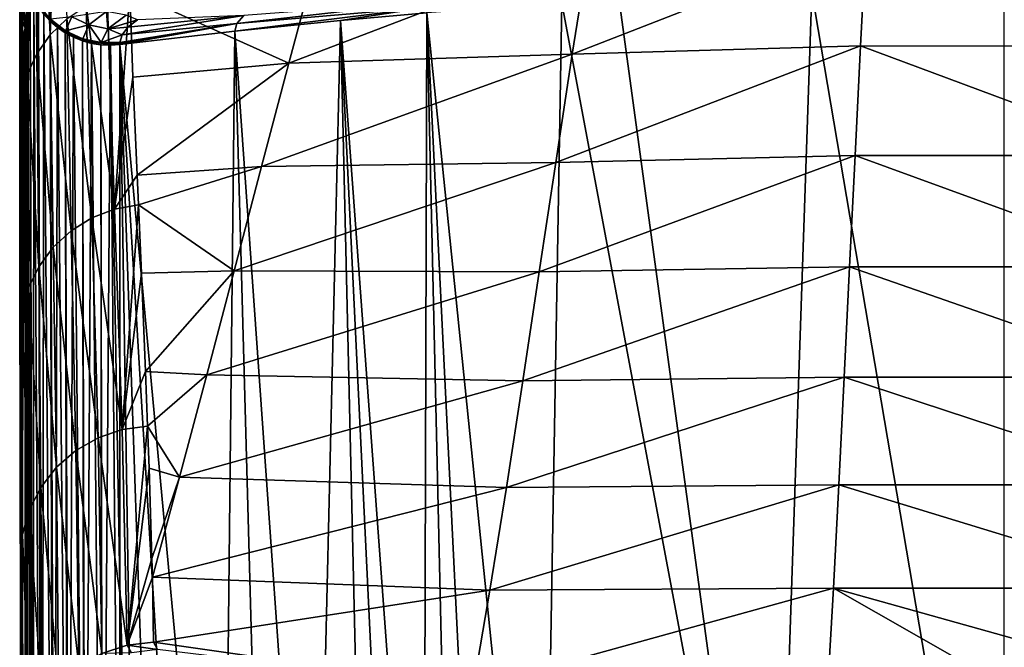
# Model space of a CAD drawing. Header units: metres. Extents: x -90 to 304, y -90 to 74.
# Tile 40 of 256: x -12 to 0, y -84 to -77. Entities that reach past the tile are written whole.
import ezdxf

# ---------------------------------------------------------------- set-up
doc = ezdxf.new("R2010")
doc.units = ezdxf.units.M
doc.layers.add('solid_21662050_350', color=7, linetype='CONTINUOUS')

msp = doc.modelspace()

# ---------------------------------------------------------------- linework, layer by layer
at = {"layer": 'solid_21662050_350'}
for points in [[(-11.22527, -76.915504, -41.585567), (-11.237732, -74.526871, -23.548239), (-11.134132, -74.415695, -23.562893)], [(-11.22527, -76.915504, -41.585567), (-11.134132, -74.415695, -23.562893), (-11.030757, -76.726181, -41.611183)], [(-11.22527, -76.915504, -41.585567), (-11.329401, -74.647903, -23.532282), (-11.237732, -74.526871, -23.548239)], [(-11.382338, -77.136337, -41.555611), (-11.408189, -74.77755, -23.515186), (-11.329401, -74.647903, -23.532282)], [(-11.382338, -77.136337, -41.555611), (-11.329401, -74.647903, -23.532282), (-11.22527, -76.915504, -41.585567)], [(-11.496857, -77.381508, -41.522278), (-11.473281, -74.914459, -23.497128), (-11.408189, -74.77755, -23.515186)], [(-11.496857, -77.381508, -41.522278), (-11.408189, -74.77755, -23.515186), (-11.382338, -77.136337, -41.555611)], [(-11.496857, -77.381508, -41.522278), (-11.524003, -75.05722, -23.478294), (-11.473281, -74.914459, -23.497128)], [(-11.56511, -77.643059, -41.486656), (-11.559831, -75.204353, -23.458881), (-11.524003, -75.05722, -23.478294)], [(-11.56511, -77.643059, -41.486656), (-11.524003, -75.05722, -23.478294), (-11.496857, -77.381508, -41.522278)], [(-11.56511, -77.643059, -41.486656), (-11.580391, -75.354324, -23.439089), (-11.559831, -75.204353, -23.458881)], [(-11.580391, -75.354324, -23.439089), (-11.585285, -77.062752, -35.165993), (-11.585377, -76.671547, -32.23436)], [(-11.580391, -75.354324, -23.439089), (-11.585139, -77.45607, -38.09021), (-11.585285, -77.062752, -35.165993)], [(-11.580391, -75.354324, -23.439089), (-11.584928, -77.858803, -41.057034), (-11.585139, -77.45607, -38.09021)], [(-11.580391, -75.354324, -23.439089), (-11.584895, -77.910973, -41.439392), (-11.584928, -77.858803, -41.057034)], [(-11.56511, -77.643059, -41.486656), (-11.584895, -77.910973, -41.439392), (-11.580391, -75.354324, -23.439089)], [(-5.08338, -77.139648, -50.495956), (-1.627266, -75.795242, -42.523338), (-1.692307, -77.045486, -50.772289)], [(-5.08338, -77.139648, -50.495956), (-4.886657, -75.898575, -42.212387), (-1.627266, -75.795242, -42.523338)], [(1.709289, -77.045753, -50.771812), (-1.692307, -77.045486, -50.772289), (-1.627266, -75.795242, -42.523338)], [(1.643595, -75.79554, -42.522781), (1.709289, -77.045753, -50.771812), (-1.627266, -75.795242, -42.523338)], [(-11.585454, -75.892387, -26.349766), (-11.519543, -76.835228, -4.829356), (-11.528443, -76.654488, -7.329543)], [(-11.585454, -75.892387, -26.349766), (-11.585427, -76.281166, -29.291395), (-11.519543, -76.835228, -4.829356)], [(-8.419667, -77.245865, -49.368507), (-4.886657, -75.898575, -42.212387), (-5.08338, -77.139648, -50.495956)], [(-8.419667, -77.245865, -49.368507), (-8.095269, -76.048798, -41.188297), (-4.886657, -75.898575, -42.212387)], [(-10.291267, -76.402832, -41.657433), (-8.095269, -76.048798, -41.188297), (-8.419667, -77.245865, -49.368507)], [(-11.585427, -76.281166, -29.291395), (-11.585377, -76.671547, -32.23436), (-11.519543, -76.835228, -4.829356)], [(-11.463202, -76.381691, 1.007556), (-11.488342, -76.549355, -0.897756), (-11.43982, -89.157227, -95.573044)], [(-11.463202, -76.381691, 1.007556), (-11.43982, -89.157227, -95.573044), (-11.426527, -89.186668, -95.569168)], [(-11.420181, -76.484123, 1.021128), (-11.463202, -76.381691, 1.007556), (-11.426527, -89.186668, -95.569168)], [(-10.555668, -76.465439, -41.64621), (-10.291267, -76.402832, -41.657433), (-10.468558, -78.963425, -59.728622)], [(-10.468558, -78.963425, -59.728622), (-10.291267, -76.402832, -41.657433), (-10.252421, -77.411133, -49.04686)], [(-10.252421, -77.411133, -49.04686), (-10.291267, -76.402832, -41.657433), (-8.419667, -77.245865, -49.368507)], [(-2.264675, -76.409653, 1.011456), (-4.531853, -76.501923, 1.023604), (-2.717927, -89.78553, -100.483963)], [(-2.264675, -76.409653, 1.011456), (-2.717927, -89.78553, -100.483963), (0, -89.740639, -100.48468)], [(-2.264675, -76.409653, 1.011456), (0, -89.740639, -100.48468), (0, -76.378944, 1.007414)], [(-11.488342, -76.549355, -0.897756), (-11.498616, -76.613358, -1.720772), (-11.494196, -88.992317, -95.594757)], [(-11.488342, -76.549355, -0.897756), (-11.494196, -88.992317, -95.594757), (-11.43982, -89.157227, -95.573044)], [(-11.420181, -76.484123, 1.021128), (-11.426527, -89.186668, -95.569168), (-11.335412, -89.341309, -95.548805)], [(-11.365646, -76.581001, 1.033964), (-11.420181, -76.484123, 1.021128), (-11.335412, -89.341309, -95.548805)], [(-11.362307, -76.559189, 1.237427), (-11.363398, -76.565369, 1.178898), (-11.223004, -76.736717, 1.201298)], [(-11.363398, -76.565369, 1.178898), (-11.30043, -76.671158, 1.045908), (-11.225366, -76.753448, 1.056808)], [(-11.223004, -76.736717, 1.201298), (-11.363398, -76.565369, 1.178898), (-11.225366, -76.753448, 1.056808)], [(-11.221704, -76.730301, 1.259043), (-11.362307, -76.559189, 1.237427), (-11.223004, -76.736717, 1.201298)], [(-11.030757, -76.726181, -41.611183), (-10.805113, -76.574516, -41.631615), (-10.735983, -79.067039, -59.714146)], [(-10.805113, -76.574516, -41.631615), (-10.555668, -76.465439, -41.64621), (-10.468558, -78.963425, -59.728622)], [(-10.805113, -76.574516, -41.631615), (-10.468558, -78.963425, -59.728622), (-10.735983, -79.067039, -59.714146)], [(-6.717069, -76.519028, 2.082504), (-8.949801, -76.68856, 2.45604), (-9.031136, -76.779503, 1.765299)], [(-6.717069, -76.519028, 2.082504), (-9.031136, -76.779503, 1.765299), (-6.778113, -76.58728, 1.564083)], [(-5.208396, -76.541397, 1.028801), (-6.795702, -76.655609, 1.043837), (-5.436296, -89.920311, -100.481789)], [(-5.208396, -76.541397, 1.028801), (-5.436296, -89.920311, -100.481789), (-2.717927, -89.78553, -100.483963)], [(-4.531853, -76.501923, 1.023604), (-5.208396, -76.541397, 1.028801), (-2.717927, -89.78553, -100.483963)], [(-11.585377, -76.671547, -32.23436), (-11.585285, -77.062752, -35.165993), (-11.519543, -76.835228, -4.829356)], [(-11.530478, -76.669052, -4.821609), (-11.528443, -76.654488, -7.329543), (-11.519543, -76.835228, -4.829356)], [(-11.530478, -76.669052, -4.821609), (-11.519543, -76.835228, -4.829356), (-11.509901, -76.695641, -2.838326)], [(-11.498616, -76.613358, -1.720772), (-11.509901, -76.695641, -2.838326), (-11.502091, -88.955254, -95.599632)], [(-11.498616, -76.613358, -1.720772), (-11.502091, -88.955254, -95.599632), (-11.494196, -88.992317, -95.594757)], [(-11.365646, -76.581001, 1.033964), (-11.335412, -89.341309, -95.548805), (-11.319507, -89.362778, -95.545982)], [(-11.30043, -76.671158, 1.045908), (-11.365646, -76.581001, 1.033964), (-11.319507, -89.362778, -95.545982)], [(-11.30043, -76.671158, 1.045908), (-11.319507, -89.362778, -95.545982), (-11.1937, -89.498993, -95.528046)], [(-11.225366, -76.753448, 1.056808), (-11.30043, -76.671158, 1.045908), (-11.1937, -89.498993, -95.528046)], [(-10.97075, -76.701393, 2.546279), (-10.770961, -76.798264, 2.53057), (-10.563842, -76.641273, 3.760769)], [(-10.563842, -76.641273, 3.760769), (-10.770961, -76.798264, 2.53057), (-10.549622, -76.841942, 2.556803)], [(-10.563842, -76.641273, 3.760769), (-10.549622, -76.841942, 2.556803), (-10.331536, -76.682495, 3.807013)], [(-10.549622, -76.841942, 2.556803), (-10.200321, -76.736122, 3.361497), (-10.331536, -76.682495, 3.807013)], [(-10.380158, -76.912544, 1.985566), (-9.031136, -76.779503, 1.765299), (-8.949801, -76.68856, 2.45604)], [(-10.311696, -76.823631, 2.676184), (-10.380158, -76.912544, 1.985566), (-8.949801, -76.68856, 2.45604)], [(-10.200321, -76.736122, 3.361497), (-10.311696, -76.823631, 2.676184), (-8.949801, -76.68856, 2.45604)], [(-6.778113, -76.58728, 1.564083), (-9.054594, -76.870522, 1.072131), (-7.809871, -76.744469, 1.055536)], [(-6.778113, -76.58728, 1.564083), (-9.031136, -76.779503, 1.765299), (-9.054594, -76.870522, 1.072131)], [(-6.778113, -76.58728, 1.564083), (-7.809871, -76.744469, 1.055536), (-6.795702, -76.655609, 1.043837)], [(-6.795702, -76.655609, 1.043837), (-7.809871, -76.744469, 1.055536), (-6.83517, -89.998268, -100.278778)], [(-6.795702, -76.655609, 1.043837), (-6.83517, -89.998268, -100.278778), (-6.490334, -89.981873, -100.367195)], [(-6.795702, -76.655609, 1.043837), (-6.140689, -89.963287, -100.43058), (-5.436296, -89.920311, -100.481789)], [(-6.795702, -76.655609, 1.043837), (-6.490334, -89.981873, -100.367195), (-6.140689, -89.963287, -100.43058)], [(-11.509901, -76.695641, -2.838326), (-11.519543, -76.835228, -4.829356), (-11.502091, -88.955254, -95.599632)], [(-11.223004, -76.736717, 1.201298), (-11.225366, -76.753448, 1.056808), (-11.141413, -76.82682, 1.066523)], [(-11.225366, -76.753448, 1.056808), (-11.1937, -89.498993, -95.528046), (-11.17783, -89.512917, -95.526215)], [(-11.141413, -76.82682, 1.066523), (-11.225366, -76.753448, 1.056808), (-11.17783, -89.512917, -95.526215)], [(-11.22527, -76.915504, -41.585567), (-11.030757, -76.726181, -41.611183), (-10.979296, -79.218056, -59.692783)], [(-11.221704, -76.730301, 1.259043), (-11.223004, -76.736717, 1.201298), (-11.047544, -76.872627, 1.219063)], [(-11.223004, -76.736717, 1.201298), (-11.141413, -76.82682, 1.066523), (-11.049644, -76.890327, 1.07493)], [(-11.047544, -76.872627, 1.219063), (-11.223004, -76.736717, 1.201298), (-11.049644, -76.890327, 1.07493)], [(-10.97075, -76.701393, 2.546279), (-11.221704, -76.730301, 1.259043), (-11.046129, -76.865982, 1.275857)], [(-11.046129, -76.865982, 1.275857), (-11.221704, -76.730301, 1.259043), (-11.047544, -76.872627, 1.219063)], [(-10.97075, -76.701393, 2.546279), (-11.046129, -76.865982, 1.275857), (-10.770961, -76.798264, 2.53057)], [(-10.770961, -76.798264, 2.53057), (-11.046129, -76.865982, 1.275857), (-10.844457, -76.959373, 1.287001)], [(-11.030757, -76.726181, -41.611183), (-10.735983, -79.067039, -59.714146), (-10.979296, -79.218056, -59.692783)], [(-10.770961, -76.798264, 2.53057), (-10.844457, -76.959373, 1.287001), (-10.626873, -77.005745, 1.291985)], [(-10.770961, -76.798264, 2.53057), (-10.626873, -77.005745, 1.291985), (-10.549622, -76.841942, 2.556803)], [(-10.549622, -76.841942, 2.556803), (-10.311696, -76.823631, 2.676184), (-10.200321, -76.736122, 3.361497)], [(-9.031136, -76.779503, 1.765299), (-10.405617, -77.028633, 1.092947), (-9.054594, -76.870522, 1.072131)], [(-10.405606, -77.019447, 1.164162), (-10.405617, -77.028633, 1.092947), (-9.031136, -76.779503, 1.765299)], [(-10.405612, -77.009895, 1.236998), (-10.405606, -77.019447, 1.164162), (-9.031136, -76.779503, 1.765299)], [(-10.405576, -77.006325, 1.264273), (-10.405612, -77.009895, 1.236998), (-9.031136, -76.779503, 1.765299)], [(-10.405493, -77.002754, 1.291641), (-10.405576, -77.006325, 1.264273), (-9.031136, -76.779503, 1.765299)], [(-10.380158, -76.912544, 1.985566), (-10.405493, -77.002754, 1.291641), (-9.031136, -76.779503, 1.765299)], [(-7.809871, -76.744469, 1.055536), (-9.054594, -76.870522, 1.072131), (-8.125107, -90.038139, -99.686935)], [(-7.809871, -76.744469, 1.055536), (-8.125107, -90.038139, -99.686935), (-7.501734, -90.023697, -100.028969)], [(-7.809871, -76.744469, 1.055536), (-7.173002, -90.012268, -100.16581), (-6.83517, -89.998268, -100.278778)], [(-7.809871, -76.744469, 1.055536), (-7.501734, -90.023697, -100.028969), (-7.173002, -90.012268, -100.16581)], [(-11.585285, -77.062752, -35.165993), (-11.585139, -77.45607, -38.09021), (-11.519543, -76.835228, -4.829356)], [(-11.585139, -77.45607, -38.09021), (-11.584928, -77.858803, -41.057034), (-11.519543, -76.835228, -4.829356)], [(-11.584928, -77.858803, -41.057034), (-11.584895, -77.910973, -41.439392), (-11.519543, -76.835228, -4.829356)], [(-11.584895, -77.910973, -41.439392), (-11.584633, -78.284065, -44.159222), (-11.519543, -76.835228, -4.829356)], [(-11.584633, -78.284065, -44.159222), (-11.584231, -78.745735, -47.491135), (-11.519543, -76.835228, -4.829356)], [(-11.584231, -78.745735, -47.491135), (-11.583685, -79.25798, -51.144165), (-11.519543, -76.835228, -4.829356)], [(-11.583685, -79.25798, -51.144165), (-11.582962, -79.82769, -55.157139), (-11.519543, -76.835228, -4.829356)], [(-11.582962, -79.82769, -55.157139), (-11.582053, -80.453514, -59.514893), (-11.519543, -76.835228, -4.829356)], [(-11.582053, -80.453514, -59.514893), (-11.580939, -81.143654, -64.272324), (-11.519543, -76.835228, -4.829356)], [(-11.580939, -81.143654, -64.272324), (-11.579642, -81.896484, -69.426453), (-11.519543, -76.835228, -4.829356)], [(-11.579642, -81.896484, -69.426453), (-11.578197, -82.720512, -75.056793), (-11.519543, -76.835228, -4.829356)], [(-11.578197, -82.720512, -75.056793), (-11.577578, -83.077133, -77.495789), (-11.519543, -76.835228, -4.829356)], [(-11.577578, -83.077133, -77.495789), (-11.576684, -83.621216, -81.239471), (-11.519543, -76.835228, -4.829356)], [(-11.576684, -83.621216, -81.239471), (-11.575255, -84.60157, -88.064415), (-11.519543, -76.835228, -4.829356)], [(-11.575255, -84.60157, -88.064415), (-11.574144, -85.660088, -95.621498), (-11.519543, -76.835228, -4.829356)], [(-11.574144, -85.660088, -95.621498), (-11.519543, -88.788254, -95.62162), (-11.519543, -76.835228, -4.829356)], [(-11.502091, -88.955254, -95.599632), (-11.519543, -76.835228, -4.829356), (-11.519543, -88.788254, -95.62162)], [(-11.382338, -77.136337, -41.555611), (-11.22527, -76.915504, -41.585567), (-11.190011, -79.411201, -59.665283)], [(-11.22527, -76.915504, -41.585567), (-10.979296, -79.218056, -59.692783), (-11.190011, -79.411201, -59.665283)], [(-11.141413, -76.82682, 1.066523), (-11.17783, -89.512917, -95.526215), (-11.021247, -89.622971, -95.511726)], [(-11.049644, -76.890327, 1.07493), (-11.141413, -76.82682, 1.066523), (-11.021247, -89.622971, -95.511726)], [(-11.047544, -76.872627, 1.219063), (-11.049644, -76.890327, 1.07493), (-10.951234, -76.943161, 1.081924)], [(-11.049644, -76.890327, 1.07493), (-11.021247, -89.622971, -95.511726), (-11.007713, -89.630508, -95.510735)], [(-10.951234, -76.943161, 1.081924), (-11.049644, -76.890327, 1.07493), (-11.007713, -89.630508, -95.510735)], [(-11.046129, -76.865982, 1.275857), (-11.047544, -76.872627, 1.219063), (-10.84589, -76.966217, 1.231295)], [(-11.047544, -76.872627, 1.219063), (-10.951234, -76.943161, 1.081924), (-10.847437, -76.984642, 1.087417)], [(-10.84589, -76.966217, 1.231295), (-11.047544, -76.872627, 1.219063), (-10.847437, -76.984642, 1.087417)], [(-10.844457, -76.959373, 1.287001), (-11.046129, -76.865982, 1.275857), (-10.84589, -76.966217, 1.231295)], [(-10.549622, -76.841942, 2.556803), (-10.626873, -77.005745, 1.291985), (-10.380158, -76.912544, 1.985566)], [(-10.626873, -77.005745, 1.291985), (-10.405493, -77.002754, 1.291641), (-10.380158, -76.912544, 1.985566)], [(-10.549622, -76.841942, 2.556803), (-10.380158, -76.912544, 1.985566), (-10.311696, -76.823631, 2.676184)], [(-9.054594, -76.870522, 1.072131), (-10.405617, -77.028633, 1.092947), (-9.194524, -90.028755, -98.756004)], [(-9.054594, -76.870522, 1.072131), (-9.194524, -90.028755, -98.756004), (-8.693207, -90.040253, -99.259674)], [(-9.054594, -76.870522, 1.072131), (-8.693207, -90.040253, -99.259674), (-8.125107, -90.038139, -99.686935)], [(-10.951234, -76.943161, 1.081924), (-11.007713, -89.630508, -95.510735), (-10.826035, -89.707504, -95.500595)], [(-10.847437, -76.984642, 1.087417), (-10.951234, -76.943161, 1.081924), (-10.826035, -89.707504, -95.500595)], [(-10.84589, -76.966217, 1.231295), (-10.847437, -76.984642, 1.087417), (-10.73958, -77.014252, 1.091331)], [(-10.847437, -76.984642, 1.087417), (-10.826035, -89.707504, -95.500595), (-10.816622, -89.710381, -95.500221)], [(-10.73958, -77.014252, 1.091331), (-10.847437, -76.984642, 1.087417), (-10.816622, -89.710381, -95.500221)], [(-10.844457, -76.959373, 1.287001), (-10.84589, -76.966217, 1.231295), (-10.628243, -77.012756, 1.237376)], [(-10.84589, -76.966217, 1.231295), (-10.73958, -77.014252, 1.091331), (-10.629043, -77.031609, 1.093607)], [(-10.628243, -77.012756, 1.237376), (-10.84589, -76.966217, 1.231295), (-10.629043, -77.031609, 1.093607)], [(-10.626873, -77.005745, 1.291985), (-10.844457, -76.959373, 1.287001), (-10.628243, -77.012756, 1.237376)], [(-10.73958, -77.014252, 1.091331), (-10.816622, -89.710381, -95.500221), (-10.617104, -89.748672, -95.495178)], [(-10.629043, -77.031609, 1.093607), (-10.73958, -77.014252, 1.091331), (-10.617104, -89.748672, -95.495178)], [(-10.628243, -77.012756, 1.237376), (-10.629043, -77.031609, 1.093607), (-10.517235, -77.036491, 1.094196)], [(-10.629043, -77.031609, 1.093607), (-10.617104, -89.748672, -95.495178), (-10.61294, -89.749031, -95.495132)], [(-10.517235, -77.036491, 1.094196), (-10.629043, -77.031609, 1.093607), (-10.61294, -89.749031, -95.495132)], [(-10.626873, -77.005745, 1.291985), (-10.628243, -77.012756, 1.237376), (-10.405612, -77.009895, 1.236998)], [(-10.628243, -77.012756, 1.237376), (-10.405606, -77.019447, 1.164162), (-10.405612, -77.009895, 1.236998)], [(-10.628243, -77.012756, 1.237376), (-10.405617, -77.028633, 1.092947), (-10.405606, -77.019447, 1.164162)], [(-10.628243, -77.012756, 1.237376), (-10.517235, -77.036491, 1.094196), (-10.405617, -77.028633, 1.092947)], [(-10.626873, -77.005745, 1.291985), (-10.405576, -77.006325, 1.264273), (-10.405493, -77.002754, 1.291641)], [(-10.626873, -77.005745, 1.291985), (-10.405612, -77.009895, 1.236998), (-10.405576, -77.006325, 1.264273)], [(-10.517235, -77.036491, 1.094196), (-10.61294, -89.749031, -95.495132), (-10.405606, -89.744766, -95.495689)], [(-10.405605, -83.382065, -47.16621), (-10.405617, -77.028633, 1.092947), (-10.517235, -77.036491, 1.094196)], [(-10.517235, -77.036491, 1.094196), (-10.405606, -89.744766, -95.495689), (-10.405605, -83.382065, -47.16621)], [(-10.405617, -77.028633, 1.092947), (-9.618927, -90.002594, -98.186394), (-9.194524, -90.028755, -98.756004)], [(-10.405617, -77.028633, 1.092947), (-9.958169, -89.961052, -97.56218), (-9.618927, -90.002594, -98.186394)], [(-10.405617, -77.028633, 1.092947), (-10.205623, -89.903763, -96.895073), (-9.958169, -89.961052, -97.56218)], [(-10.205623, -89.903763, -96.895073), (-10.405617, -77.028633, 1.092947), (-10.405605, -83.382065, -47.16621)], [(-11.496857, -77.381508, -41.522278), (-11.382338, -77.136337, -41.555611), (-11.360784, -79.63974, -59.632603)], [(-11.382338, -77.136337, -41.555611), (-11.190011, -79.411201, -59.665283), (-11.360784, -79.63974, -59.632603)], [(-8.742227, -78.463905, -57.545856), (-5.08338, -77.139648, -50.495956), (-5.278193, -78.413834, -58.774914)], [(-8.742227, -78.463905, -57.545856), (-8.419667, -77.245865, -49.368507), (-5.08338, -77.139648, -50.495956)], [(-5.278193, -78.413834, -58.774914), (-1.692307, -77.045486, -50.772289), (-1.756593, -78.334511, -59.015793)], [(-5.278193, -78.413834, -58.774914), (-5.08338, -77.139648, -50.495956), (-1.692307, -77.045486, -50.772289)], [(1.774221, -78.33474, -59.015392), (-1.756593, -78.334511, -59.015793), (-1.692307, -77.045486, -50.772289)], [(1.709289, -77.045753, -50.771812), (1.774221, -78.33474, -59.015392), (-1.692307, -77.045486, -50.772289)], [(-10.201762, -78.565659, -57.303669), (-10.252421, -77.411133, -49.04686), (-8.419667, -77.245865, -49.368507)], [(-10.201762, -78.565659, -57.303669), (-8.419667, -77.245865, -49.368507), (-8.742227, -78.463905, -57.545856)], [(-11.56511, -77.643059, -41.486656), (-11.496857, -77.381508, -41.522278), (-11.485659, -79.895714, -59.595879)], [(-11.496857, -77.381508, -41.522278), (-11.360784, -79.63974, -59.632603), (-11.485659, -79.895714, -59.595879)], [(-10.468558, -78.963425, -59.728622), (-10.252421, -77.411133, -49.04686), (-10.201762, -78.565659, -57.303669)], [(-11.56511, -77.643059, -41.486656), (-11.560282, -80.170189, -59.556393), (-11.584895, -77.910973, -41.439392)], [(-11.56511, -77.643059, -41.486656), (-11.485659, -79.895714, -59.595879), (-11.560282, -80.170189, -59.556393)], [(-11.560282, -80.170189, -59.556393), (-11.584633, -78.284065, -44.159222), (-11.584895, -77.910973, -41.439392)], [(-11.560282, -80.170189, -59.556393), (-11.584231, -78.745735, -47.491135), (-11.584633, -78.284065, -44.159222)], [(-9.06359, -79.690254, -65.722076), (-5.278193, -78.413834, -58.774914), (-5.471772, -79.701569, -67.051987)], [(-9.06359, -79.690254, -65.722076), (-8.742227, -78.463905, -57.545856), (-5.278193, -78.413834, -58.774914)], [(-5.471772, -79.701569, -67.051987), (-1.756593, -78.334511, -59.015793), (-1.820389, -79.639839, -67.257004)], [(-5.471772, -79.701569, -67.051987), (-5.278193, -78.413834, -58.774914), (-1.756593, -78.334511, -59.015793)], [(1.838659, -79.64003, -67.256683), (-1.820389, -79.639839, -67.257004), (-1.756593, -78.334511, -59.015793)], [(1.774221, -78.33474, -59.015392), (1.838659, -79.64003, -67.256683), (-1.756593, -78.334511, -59.015793)], [(-10.186375, -78.912888, -59.750355), (-10.201762, -78.565659, -57.303669), (-8.742227, -78.463905, -57.545856)], [(-10.186375, -78.912888, -59.750355), (-8.742227, -78.463905, -57.545856), (-9.06359, -79.690254, -65.722076)], [(-10.468558, -78.963425, -59.728622), (-10.201762, -78.565659, -57.303669), (-10.186375, -78.912888, -59.750355)], [(-11.560282, -80.170189, -59.556393), (-11.583685, -79.25798, -51.144165), (-11.584231, -78.745735, -47.491135)], [(-10.735983, -79.067039, -59.714146), (-10.468558, -78.963425, -59.728622), (-10.37829, -81.55262, -77.792496)], [(-10.468558, -78.963425, -59.728622), (-10.186375, -78.912888, -59.750355), (-10.37829, -81.55262, -77.792496)], [(-10.37829, -81.55262, -77.792496), (-10.186375, -78.912888, -59.750355), (-10.15112, -79.715919, -65.361092)], [(-10.15112, -79.715919, -65.361092), (-10.186375, -78.912888, -59.750355), (-9.06359, -79.690254, -65.722076)], [(-10.979296, -79.218056, -59.692783), (-10.735983, -79.067039, -59.714146), (-10.663713, -81.650497, -77.778748)], [(-10.735983, -79.067039, -59.714146), (-10.37829, -81.55262, -77.792496), (-10.663713, -81.650497, -77.778748)], [(-11.190011, -79.411201, -59.665283), (-10.979296, -79.218056, -59.692783), (-10.924876, -81.80072, -77.757317)], [(-10.979296, -79.218056, -59.692783), (-10.663713, -81.650497, -77.778748), (-10.924876, -81.80072, -77.757317)], [(-11.560282, -80.170189, -59.556393), (-11.582962, -79.82769, -55.157139), (-11.583685, -79.25798, -51.144165)], [(-11.360784, -79.63974, -59.632603), (-11.190011, -79.411201, -59.665283), (-11.152079, -81.997726, -77.729004)], [(-11.190011, -79.411201, -59.665283), (-10.924876, -81.80072, -77.757317), (-11.152079, -81.997726, -77.729004)], [(-11.485659, -79.895714, -59.595879), (-11.360784, -79.63974, -59.632603), (-11.336881, -82.2342, -77.694862)], [(-11.360784, -79.63974, -59.632603), (-11.152079, -81.997726, -77.729004), (-11.336881, -82.2342, -77.694862)], [(-10.103505, -80.871567, -73.369583), (-10.15112, -79.715919, -65.361092), (-9.06359, -79.690254, -65.722076)], [(-10.103505, -80.871567, -73.369583), (-9.06359, -79.690254, -65.722076), (-9.384377, -80.911217, -73.899055)], [(-9.384377, -80.911217, -73.899055), (-9.06359, -79.690254, -65.722076), (-5.471772, -79.701569, -67.051987)], [(-9.384377, -80.911217, -73.899055), (-5.471772, -79.701569, -67.051987), (-5.664783, -80.982101, -75.33007)], [(-5.664783, -80.982101, -75.33007), (-1.820389, -79.639839, -67.257004), (-1.883959, -80.93779, -75.499252)], [(-5.664783, -80.982101, -75.33007), (-5.471772, -79.701569, -67.051987), (-1.820389, -79.639839, -67.257004)], [(1.902869, -80.937927, -75.499016), (-1.883959, -80.93779, -75.499252), (-1.820389, -79.639839, -67.257004)], [(1.838659, -79.64003, -67.256683), (1.902869, -80.937927, -75.499016), (-1.820389, -79.639839, -67.257004)], [(-10.37829, -81.55262, -77.792496), (-10.15112, -79.715919, -65.361092), (-10.103505, -80.871567, -73.369583)], [(-11.560282, -80.170189, -59.556393), (-11.582053, -80.453514, -59.514893), (-11.582962, -79.82769, -55.157139)], [(-11.560282, -80.170189, -59.556393), (-11.485659, -79.895714, -59.595879), (-11.472418, -82.501343, -77.656151)], [(-11.485659, -79.895714, -59.595879), (-11.336881, -82.2342, -77.694862), (-11.472418, -82.501343, -77.656151)], [(-11.560282, -80.170189, -59.556393), (-11.553656, -82.789238, -77.614319), (-11.582053, -80.453514, -59.514893)], [(-11.560282, -80.170189, -59.556393), (-11.472418, -82.501343, -77.656151), (-11.553656, -82.789238, -77.614319)], [(-11.580939, -81.143654, -64.272324), (-11.582053, -80.453514, -59.514893), (-11.553656, -82.789238, -77.614319)], [(-10.37829, -81.55262, -77.792496), (-10.103505, -80.871567, -73.369583), (-10.079882, -81.516655, -77.838722)], [(-10.079882, -81.516655, -77.838722), (-10.103505, -80.871567, -73.369583), (-9.384377, -80.911217, -73.899055)], [(-10.079882, -81.516655, -77.838722), (-9.384377, -80.911217, -73.899055), (-9.705213, -82.11322, -82.078651)], [(-9.705213, -82.11322, -82.078651), (-9.384377, -80.911217, -73.899055), (-5.664783, -80.982101, -75.33007)], [(-5.857898, -82.235161, -83.611992), (-1.883959, -80.93779, -75.499252), (-1.94757, -82.2052, -83.745789)], [(-5.857898, -82.235161, -83.611992), (-5.664783, -80.982101, -75.33007), (-1.883959, -80.93779, -75.499252)], [(1.967119, -82.205299, -83.745644), (-1.94757, -82.2052, -83.745789), (-1.883959, -80.93779, -75.499252)], [(1.902869, -80.937927, -75.499016), (1.967119, -82.205299, -83.745644), (-1.883959, -80.93779, -75.499252)], [(-9.705213, -82.11322, -82.078651), (-5.664783, -80.982101, -75.33007), (-5.857898, -82.235161, -83.611992)], [(-11.553656, -82.789238, -77.614319), (-11.579642, -81.896484, -69.426453), (-11.580939, -81.143654, -64.272324)], [(-10.321029, -84.090302, -95.835815), (-10.663713, -81.650497, -77.778748), (-10.37829, -81.55262, -77.792496)], [(-10.321029, -84.090302, -95.835815), (-10.37829, -81.55262, -77.792496), (-10.079882, -81.516655, -77.838722)], [(-10.321029, -84.090302, -95.835815), (-10.079882, -81.516655, -77.838722), (-10.062648, -82.009415, -81.267227)], [(-10.062648, -82.009415, -81.267227), (-10.079882, -81.516655, -77.838722), (-9.705213, -82.11322, -82.078651)], [(-10.618232, -84.185646, -95.823082), (-10.924876, -81.80072, -77.757317), (-10.663713, -81.650497, -77.778748)], [(-10.321029, -84.090302, -95.835815), (-10.618232, -84.185646, -95.823082), (-10.663713, -81.650497, -77.778748)], [(-11.553656, -82.789238, -77.614319), (-11.578197, -82.720512, -75.056793), (-11.579642, -81.896484, -69.426453)], [(-10.890946, -84.336624, -95.802658), (-11.152079, -81.997726, -77.729004), (-10.924876, -81.80072, -77.757317)], [(-10.618232, -84.185646, -95.823082), (-10.890946, -84.336624, -95.802658), (-10.924876, -81.80072, -77.757317)], [(-11.128684, -84.537415, -95.775345), (-11.336881, -82.2342, -77.694862), (-11.152079, -81.997726, -77.729004)], [(-10.890946, -84.336624, -95.802658), (-11.128684, -84.537415, -95.775345), (-11.152079, -81.997726, -77.729004)], [(-10.321029, -84.090302, -95.835815), (-10.062648, -82.009415, -81.267227), (-10.029357, -83.070671, -88.739616)], [(-10.029357, -83.070671, -88.739616), (-10.062648, -82.009415, -81.267227), (-9.705213, -82.11322, -82.078651)], [(-10.029357, -83.070671, -88.739616), (-9.705213, -82.11322, -82.078651), (-10.023956, -83.288368, -90.293732)], [(-10.023956, -83.288368, -90.293732), (-9.705213, -82.11322, -82.078651), (-5.857898, -82.235161, -83.611992)], [(-11.322303, -84.780304, -95.742188), (-11.472418, -82.501343, -77.656151), (-11.336881, -82.2342, -77.694862)], [(-11.128684, -84.537415, -95.775345), (-11.322303, -84.780304, -95.742188), (-11.336881, -82.2342, -77.694862)], [(-10.023956, -83.288368, -90.293732), (-5.857898, -82.235161, -83.611992), (-6.051802, -83.442528, -91.900299)], [(-6.051802, -83.442528, -91.900299), (-1.94757, -82.2052, -83.745789), (-2.01149, -83.421204, -91.999557)], [(-6.051802, -83.442528, -91.900299), (-5.857898, -82.235161, -83.611992), (-1.94757, -82.2052, -83.745789)], [(2.031683, -83.42128, -91.999481), (-2.01149, -83.421204, -91.999557), (-1.94757, -82.2052, -83.745789)], [(1.967119, -82.205299, -83.745644), (2.031683, -83.42128, -91.999481), (-1.94757, -82.2052, -83.745789)], [(-11.464355, -85.055946, -95.704453), (-11.553656, -82.789238, -77.614319), (-11.472418, -82.501343, -77.656151)], [(-11.322303, -84.780304, -95.742188), (-11.464355, -85.055946, -95.704453), (-11.472418, -82.501343, -77.656151)], [(-11.553656, -82.789238, -77.614319), (-11.577578, -83.077133, -77.495789), (-11.578197, -82.720512, -75.056793)], [(-11.549379, -85.353752, -95.663597), (-11.577578, -83.077133, -77.495789), (-11.553656, -82.789238, -77.614319)], [(-11.464355, -85.055946, -95.704453), (-11.549379, -85.353752, -95.663597), (-11.553656, -82.789238, -77.614319)], [(-11.577578, -83.077133, -77.495789), (-11.574144, -85.660088, -95.621498), (-11.576684, -83.621216, -81.239471)], [(-11.549379, -85.353752, -95.663597), (-11.574144, -85.660088, -95.621498), (-11.577578, -83.077133, -77.495789)], [(-10.321029, -84.090302, -95.835815), (-10.029357, -83.070671, -88.739616), (-10.023956, -83.288368, -90.293732)], [(-10.321029, -84.090302, -95.835815), (-10.023956, -83.288368, -90.293732), (-10.011081, -84.054253, -95.840378)], [(-10.011081, -84.054253, -95.840378), (-10.023956, -83.288368, -90.293732), (-6.051802, -83.442528, -91.900299)], [(-10.405605, -83.382065, -47.16621), (-10.405606, -89.744766, -95.495689), (-10.355611, -89.831177, -96.20031)], [(-10.405605, -83.382065, -47.16621), (-10.355611, -89.831177, -96.20031), (-10.205623, -89.903763, -96.895073)], [(-10.011081, -84.054253, -95.840378), (-6.051802, -83.442528, -91.900299), (-6.248369, -84.590492, -100.202736)], [(-6.248369, -84.590492, -100.202736), (-2.01149, -83.421204, -91.999557), (-2.077537, -84.568901, -100.262115)], [(-6.248369, -84.590492, -100.202736), (-6.051802, -83.442528, -91.900299), (-2.01149, -83.421204, -91.999557)], [(0.000087, -84.565231, -100.262108), (-2.077537, -84.568901, -100.262115), (-2.01149, -83.421204, -91.999557)], [(2.09842, -84.568977, -100.262115), (0.000087, -84.565231, -100.262108), (-2.01149, -83.421204, -91.999557)], [(2.031683, -83.42128, -91.999481), (2.09842, -84.568977, -100.262115), (-2.01149, -83.421204, -91.999557)], [(-11.576684, -83.621216, -81.239471), (-11.574144, -85.660088, -95.621498), (-11.575255, -84.60157, -88.064415)], [(-10.270761, -84.181046, -96.509964), (-10.618232, -84.185646, -95.823082), (-10.321029, -84.090302, -95.835815)], [(-10.321029, -84.090302, -95.835815), (-10.011081, -84.054253, -95.840378), (-9.964455, -84.13868, -96.46669)], [(-10.270761, -84.181046, -96.509964), (-10.321029, -84.090302, -95.835815), (-9.964455, -84.13868, -96.46669)], [(-9.964455, -84.13868, -96.46669), (-10.011081, -84.054253, -95.840378), (-6.248369, -84.590492, -100.202736)]]:
    msp.add_3dface(points, dxfattribs=at)

doc.saveas('drawing.dxf')
